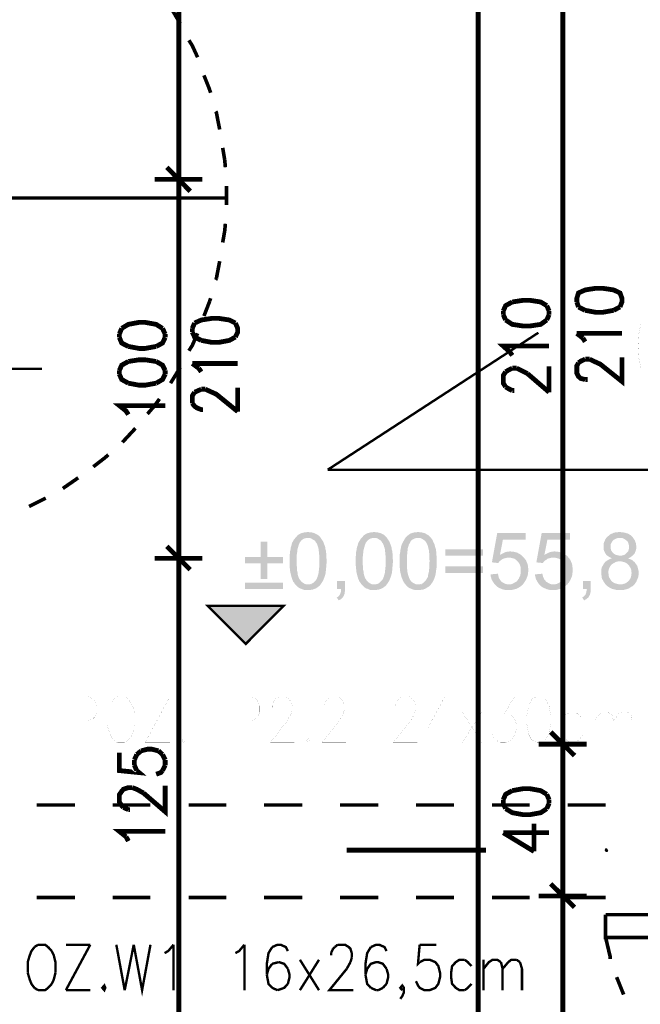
# Model space of a CAD drawing. Header units: millimetres. Extents: x -14047 to 49934, y -21523 to 14989.
# Tile 112 of 256: x 1256 to 1420, y 5582 to 5842. Entities that reach past the tile are written whole.
import ezdxf

# ---------------------------------------------------------------- set-up
doc = ezdxf.new("R2010")
doc.units = ezdxf.units.MM
doc.layers.add('H', color=7, linetype='Continuous')
doc.layers.add('P', color=7, linetype='Continuous')

msp = doc.modelspace()

# ---------------------------------------------------------------- hatches: boundary and pattern name
at = {"layer": 'H', "linetype": 'Continuous'}
for points in [[(1332.153, 5691.567), (1331.798, 5691.567), (1331.359, 5691.567), (1331.004, 5691.657), (1330.739, 5691.747), (1330.389, 5691.922), (1330.034, 5692.012), (1329.769, 5692.187), (1329.504, 5692.362), (1329.239, 5692.627), (1328.979, 5692.892), (1328.714, 5693.157), (1328.624, 5693.332), (1328.449, 5693.597), (1328.269, 5693.772), (1328.184, 5694.037), (1328.009, 5694.392), (1327.919, 5694.657), (1327.829, 5694.922), (1327.654, 5695.627), (1327.564, 5695.976), (1327.479, 5696.331), (1327.389, 5697.126), (1327.299, 5698.006), (1327.299, 5698.446), (1327.299, 5698.886), (1327.299, 5699.241), (1327.299, 5699.681), (1327.299, 5700.121), (1327.299, 5700.476), (1327.389, 5701.271), (1327.389, 5701.621), (1327.479, 5701.976), (1327.564, 5702.326), (1327.564, 5702.681), (1327.654, 5702.946), (1327.744, 5703.211), (1327.829, 5703.475), (1327.919, 5703.915), (1328.094, 5704.265), (1328.269, 5704.53), (1328.449, 5704.885), (1328.889, 5705.415), (1332.153, 5705.325), (1331.798, 5705.325), (1331.444, 5705.235), (1331.094, 5705.15), (1330.829, 5704.97), (1330.564, 5704.795), (1330.299, 5704.53), (1330.124, 5704.265), (1329.949, 5704.09), (1329.859, 5703.825), (1329.769, 5703.65), (1329.594, 5703.031), (1329.504, 5702.771), (1329.419, 5702.416), (1329.329, 5702.061), (1329.329, 5701.621), (1329.239, 5701.271), (1329.154, 5700.386), (1329.154, 5699.946), (1329.154, 5698.711), (1329.154, 5698.181), (1329.239, 5697.741), (1329.239, 5697.301), (1329.239, 5696.861), (1329.329, 5696.506), (1329.419, 5696.156), (1329.419, 5695.802), (1329.504, 5695.447), (1329.594, 5695.187), (1329.684, 5694.922), (1329.769, 5694.657), (1329.949, 5694.477), (1330.034, 5694.302), (1330.299, 5693.952), (1330.564, 5693.687), (1330.829, 5693.507), (1331.094, 5693.332), (1331.444, 5693.157), (1331.708, 5693.067), (1332.063, 5693.067), (1335.413, 5692.982), (1335.238, 5692.717), (1334.973, 5692.537), (1334.618, 5692.272), (1334.358, 5692.097), (1334.003, 5691.922), (1333.648, 5691.832), (1333.388, 5691.657), (1333.033, 5691.657), (1332.593, 5691.567), (1332.238, 5691.567)], [(1335.413, 5692.982), (1332.153, 5693.067), (1332.503, 5693.067), (1332.858, 5693.157), (1333.123, 5693.247), (1333.473, 5693.422), (1333.738, 5693.687), (1334.003, 5693.952), (1334.268, 5694.217), (1334.443, 5694.477), (1334.533, 5694.742), (1334.618, 5694.922), (1334.708, 5695.187), (1334.798, 5695.537), (1334.883, 5695.802), (1334.973, 5696.156), (1334.973, 5696.506), (1335.063, 5696.946), (1335.063, 5697.301), (1335.148, 5697.741), (1335.148, 5698.271), (1335.148, 5698.711), (1335.148, 5699.241), (1335.148, 5699.771), (1335.148, 5700.211), (1335.148, 5700.651), (1335.063, 5701.091), (1335.063, 5701.536), (1334.973, 5701.976), (1334.973, 5702.326), (1334.883, 5702.681), (1334.798, 5702.946), (1334.708, 5703.211), (1334.618, 5703.475), (1334.533, 5703.74), (1334.443, 5703.915), (1334.268, 5704.09), (1334.093, 5704.445), (1333.828, 5704.71), (1333.473, 5704.885), (1333.208, 5705.06), (1332.943, 5705.235), (1332.593, 5705.325), (1332.238, 5705.325), (1328.889, 5705.415), (1329.154, 5705.68), (1329.329, 5705.945), (1329.684, 5706.205), (1330.034, 5706.385), (1330.299, 5706.56), (1330.654, 5706.65), (1331.004, 5706.735), (1331.359, 5706.825), (1331.708, 5706.825), (1332.153, 5706.915), (1332.593, 5706.825), (1332.943, 5706.825), (1333.298, 5706.735), (1333.648, 5706.65), (1333.913, 5706.56), (1334.268, 5706.385), (1334.618, 5706.205), (1334.883, 5706.03), (1335.148, 5705.765), (1335.413, 5705.5), (1335.588, 5705.235), (1335.768, 5704.97), (1335.943, 5704.71), (1336.118, 5704.445), (1336.298, 5704.09), (1336.383, 5703.74), (1336.563, 5703.385), (1336.648, 5703.031), (1336.738, 5702.771), (1336.738, 5702.506), (1336.823, 5702.151), (1336.913, 5701.886), (1336.913, 5701.536), (1337.003, 5701.181), (1337.003, 5700.826), (1337.003, 5700.386), (1337.003, 5700.036), (1337.088, 5699.596), (1337.088, 5698.801), (1337.003, 5698.361), (1337.003, 5697.916), (1336.913, 5697.126), (1336.913, 5696.771), (1336.823, 5696.421), (1336.823, 5696.066), (1336.648, 5695.447), (1336.563, 5695.187), (1336.473, 5694.922), (1336.208, 5694.217), (1336.033, 5693.862), (1335.853, 5693.597)], [(1349.611, 5691.567), (1349.261, 5691.567), (1348.816, 5691.567), (1348.466, 5691.657), (1348.201, 5691.747), (1347.846, 5691.922), (1347.496, 5692.012), (1347.231, 5692.187), (1346.966, 5692.362), (1346.701, 5692.627), (1346.436, 5692.892), (1346.172, 5693.157), (1346.087, 5693.332), (1345.907, 5693.597), (1345.732, 5693.772), (1345.642, 5694.037), (1345.467, 5694.392), (1345.377, 5694.657), (1345.292, 5694.922), (1345.112, 5695.627), (1345.027, 5695.976), (1344.937, 5696.331), (1344.852, 5697.126), (1344.762, 5698.006), (1344.762, 5698.446), (1344.762, 5698.886), (1344.762, 5699.241), (1344.762, 5699.681), (1344.762, 5700.121), (1344.762, 5700.476), (1344.852, 5701.271), (1344.852, 5701.621), (1344.937, 5701.976), (1345.027, 5702.326), (1345.027, 5702.681), (1345.112, 5702.946), (1345.202, 5703.211), (1345.292, 5703.475), (1345.377, 5703.915), (1345.557, 5704.265), (1345.732, 5704.53), (1345.907, 5704.885), (1346.347, 5705.415), (1349.611, 5705.325), (1349.261, 5705.325), (1348.906, 5705.235), (1348.551, 5705.15), (1348.286, 5704.97), (1348.026, 5704.795), (1347.761, 5704.53), (1347.581, 5704.265), (1347.406, 5704.09), (1347.316, 5703.825), (1347.231, 5703.65), (1347.056, 5703.031), (1346.966, 5702.771), (1346.876, 5702.416), (1346.791, 5702.061), (1346.791, 5701.621), (1346.701, 5701.271), (1346.611, 5700.386), (1346.611, 5699.946), (1346.611, 5698.711), (1346.611, 5698.181), (1346.701, 5697.741), (1346.701, 5697.301), (1346.701, 5696.861), (1346.791, 5696.506), (1346.876, 5696.156), (1346.876, 5695.802), (1346.966, 5695.447), (1347.056, 5695.187), (1347.141, 5694.922), (1347.231, 5694.657), (1347.406, 5694.477), (1347.496, 5694.302), (1347.761, 5693.952), (1348.026, 5693.687), (1348.286, 5693.507), (1348.551, 5693.332), (1348.906, 5693.157), (1349.171, 5693.067), (1349.521, 5693.067), (1352.876, 5692.982), (1352.696, 5692.717), (1352.436, 5692.537), (1352.081, 5692.272), (1351.816, 5692.097), (1351.461, 5691.922), (1351.111, 5691.832), (1350.846, 5691.657), (1350.491, 5691.657), (1350.051, 5691.567), (1349.701, 5691.567)], [(1352.876, 5692.982), (1349.611, 5693.067), (1349.966, 5693.067), (1350.316, 5693.157), (1350.581, 5693.247), (1350.936, 5693.422), (1351.201, 5693.687), (1351.461, 5693.952), (1351.726, 5694.217), (1351.906, 5694.477), (1351.991, 5694.742), (1352.081, 5694.922), (1352.171, 5695.187), (1352.256, 5695.537), (1352.346, 5695.802), (1352.436, 5696.156), (1352.436, 5696.506), (1352.521, 5696.946), (1352.521, 5697.301), (1352.611, 5697.741), (1352.611, 5698.271), (1352.611, 5698.711), (1352.611, 5699.241), (1352.611, 5699.771), (1352.611, 5700.211), (1352.611, 5700.651), (1352.521, 5701.091), (1352.521, 5701.536), (1352.436, 5701.976), (1352.436, 5702.326), (1352.346, 5702.681), (1352.256, 5702.946), (1352.171, 5703.211), (1352.081, 5703.475), (1351.991, 5703.74), (1351.906, 5703.915), (1351.726, 5704.09), (1351.551, 5704.445), (1351.286, 5704.71), (1350.936, 5704.885), (1350.671, 5705.06), (1350.406, 5705.235), (1350.051, 5705.325), (1349.701, 5705.325), (1346.347, 5705.415), (1346.611, 5705.68), (1346.791, 5705.945), (1347.141, 5706.205), (1347.496, 5706.385), (1347.761, 5706.56), (1348.111, 5706.65), (1348.466, 5706.735), (1348.816, 5706.825), (1349.171, 5706.825), (1349.611, 5706.915), (1350.051, 5706.825), (1350.406, 5706.825), (1350.756, 5706.735), (1351.111, 5706.65), (1351.376, 5706.56), (1351.726, 5706.385), (1352.081, 5706.205), (1352.346, 5706.03), (1352.611, 5705.765), (1352.876, 5705.5), (1353.051, 5705.235), (1353.226, 5704.97), (1353.406, 5704.71), (1353.581, 5704.445), (1353.756, 5704.09), (1353.846, 5703.74), (1354.02, 5703.385), (1354.11, 5703.031), (1354.195, 5702.771), (1354.195, 5702.506), (1354.285, 5702.151), (1354.375, 5701.886), (1354.375, 5701.536), (1354.46, 5701.181), (1354.46, 5700.826), (1354.46, 5700.386), (1354.46, 5700.036), (1354.55, 5699.596), (1354.55, 5698.801), (1354.46, 5698.361), (1354.46, 5697.916), (1354.375, 5697.126), (1354.375, 5696.771), (1354.285, 5696.421), (1354.285, 5696.066), (1354.11, 5695.447), (1354.02, 5695.187), (1353.93, 5694.922), (1353.666, 5694.217), (1353.491, 5693.862), (1353.316, 5693.597)], [(1361.25, 5691.567), (1360.81, 5691.567), (1360.46, 5691.567), (1360.105, 5691.657), (1359.755, 5691.747), (1359.4, 5691.922), (1359.135, 5692.012), (1358.785, 5692.187), (1358.52, 5692.362), (1358.255, 5692.627), (1357.99, 5692.892), (1357.81, 5693.157), (1357.635, 5693.332), (1357.46, 5693.597), (1357.37, 5693.772), (1357.195, 5694.037), (1357.105, 5694.392), (1356.93, 5694.657), (1356.84, 5694.922), (1356.665, 5695.627), (1356.58, 5695.976), (1356.49, 5696.331), (1356.4, 5697.126), (1356.315, 5698.006), (1356.315, 5698.446), (1356.315, 5698.886), (1356.315, 5699.241), (1356.315, 5699.681), (1356.315, 5700.121), (1356.315, 5700.476), (1356.4, 5701.271), (1356.49, 5701.621), (1356.49, 5701.976), (1356.58, 5702.326), (1356.665, 5702.681), (1356.665, 5702.946), (1356.755, 5703.211), (1356.84, 5703.475), (1357.02, 5703.915), (1357.195, 5704.265), (1357.37, 5704.53), (1357.55, 5704.885), (1357.9, 5705.415), (1361.165, 5705.325), (1360.81, 5705.325), (1360.46, 5705.235), (1360.195, 5705.15), (1359.84, 5704.97), (1359.575, 5704.795), (1359.31, 5704.53), (1359.135, 5704.265), (1359.045, 5704.09), (1358.96, 5703.825), (1358.785, 5703.65), (1358.605, 5703.031), (1358.52, 5702.771), (1358.43, 5702.416), (1358.43, 5702.061), (1358.34, 5701.621), (1358.34, 5701.271), (1358.255, 5700.386), (1358.255, 5699.946), (1358.255, 5698.711), (1358.255, 5698.181), (1358.255, 5697.741), (1358.255, 5697.301), (1358.34, 5696.861), (1358.34, 5696.506), (1358.43, 5696.156), (1358.52, 5695.802), (1358.605, 5695.447), (1358.695, 5695.187), (1358.785, 5694.922), (1358.87, 5694.657), (1358.96, 5694.477), (1359.045, 5694.302), (1359.31, 5693.952), (1359.575, 5693.687), (1359.84, 5693.507), (1360.195, 5693.332), (1360.46, 5693.157), (1360.81, 5693.067), (1361.075, 5693.067), (1364.514, 5692.982), (1364.249, 5692.717), (1364.074, 5692.537), (1363.634, 5692.272), (1363.369, 5692.097), (1363.104, 5691.922), (1362.749, 5691.832), (1362.399, 5691.657), (1362.044, 5691.657), (1361.694, 5691.567)], [(1364.514, 5692.982), (1361.25, 5693.067), (1361.514, 5693.067), (1361.869, 5693.157), (1362.219, 5693.247), (1362.484, 5693.422), (1362.749, 5693.687), (1363.014, 5693.952), (1363.279, 5694.217), (1363.454, 5694.477), (1363.544, 5694.742), (1363.719, 5694.922), (1363.809, 5695.187), (1363.809, 5695.537), (1363.899, 5695.802), (1363.984, 5696.156), (1364.074, 5696.506), (1364.074, 5696.946), (1364.159, 5697.301), (1364.159, 5697.741), (1364.159, 5698.271), (1364.159, 5698.711), (1364.249, 5699.241), (1364.159, 5699.771), (1364.159, 5700.211), (1364.159, 5700.651), (1364.159, 5701.091), (1364.074, 5701.536), (1364.074, 5701.976), (1363.984, 5702.326), (1363.899, 5702.681), (1363.809, 5702.946), (1363.809, 5703.211), (1363.634, 5703.475), (1363.544, 5703.74), (1363.454, 5703.915), (1363.369, 5704.09), (1363.104, 5704.445), (1362.839, 5704.71), (1362.574, 5704.885), (1362.309, 5705.06), (1361.959, 5705.235), (1361.604, 5705.325), (1361.339, 5705.325), (1357.9, 5705.415), (1358.165, 5705.68), (1358.43, 5705.945), (1358.785, 5706.205), (1359.045, 5706.385), (1359.4, 5706.56), (1359.665, 5706.65), (1360.015, 5706.735), (1360.37, 5706.825), (1360.81, 5706.825), (1361.165, 5706.915), (1361.604, 5706.825), (1361.959, 5706.825), (1362.309, 5706.735), (1362.664, 5706.65), (1363.014, 5706.56), (1363.279, 5706.385), (1363.634, 5706.205), (1363.899, 5706.03), (1364.159, 5705.765), (1364.424, 5705.5), (1364.689, 5705.235), (1364.869, 5704.97), (1365.044, 5704.71), (1365.134, 5704.445), (1365.309, 5704.09), (1365.484, 5703.74), (1365.574, 5703.385), (1365.659, 5703.031), (1365.749, 5702.771), (1365.839, 5702.506), (1365.924, 5702.151), (1365.924, 5701.886), (1366.014, 5701.536), (1366.014, 5701.181), (1366.014, 5700.826), (1366.104, 5700.386), (1366.104, 5700.036), (1366.104, 5699.596), (1366.104, 5698.801), (1366.104, 5698.361), (1366.104, 5697.916), (1366.014, 5697.126), (1365.924, 5696.771), (1365.924, 5696.421), (1365.839, 5696.066), (1365.749, 5695.447), (1365.659, 5695.187), (1365.574, 5694.922), (1365.309, 5694.217), (1365.134, 5693.862), (1364.954, 5693.597)], [(1382.327, 5698.711), (1380.652, 5698.886), (1382.062, 5706.65), (1389.556, 5706.65), (1389.556, 5704.885), (1383.562, 5704.885), (1382.767, 5700.826), (1388.501, 5700.741), (1388.766, 5700.476), (1389.116, 5700.121), (1385.061, 5700.121), (1384.706, 5700.121), (1384.356, 5700.036), (1384.001, 5699.946), (1383.651, 5699.856), (1383.472, 5699.771), (1383.122, 5699.506), (1382.857, 5699.331), (1382.592, 5699.066), (1382.417, 5698.801)], [(1394.055, 5698.711), (1392.38, 5698.886), (1393.79, 5706.65), (1401.284, 5706.65), (1401.284, 5704.885), (1395.29, 5704.885), (1394.495, 5700.826), (1400.314, 5700.741), (1400.579, 5700.476), (1400.844, 5700.121), (1396.79, 5700.121), (1396.435, 5700.121), (1396.085, 5700.036), (1395.73, 5699.946), (1395.38, 5699.856), (1395.2, 5699.771), (1394.935, 5699.506), (1394.585, 5699.331), (1394.32, 5699.066), (1394.145, 5698.801)], [(1414.427, 5691.567), (1413.982, 5691.567), (1413.632, 5691.567), (1413.278, 5691.657), (1412.928, 5691.747), (1412.573, 5691.832), (1412.223, 5691.922), (1411.958, 5692.097), (1411.603, 5692.272), (1411.338, 5692.452), (1411.073, 5692.627), (1410.808, 5692.892), (1410.548, 5693.157), (1410.368, 5693.422), (1410.193, 5693.687), (1410.018, 5694.037), (1409.838, 5694.302), (1409.663, 5694.657), (1409.578, 5695.007), (1409.578, 5695.362), (1409.488, 5695.712), (1409.488, 5696.066), (1409.488, 5696.506), (1409.488, 5696.946), (1409.578, 5697.301), (1409.663, 5697.651), (1409.838, 5697.916), (1410.018, 5698.271), (1410.193, 5698.536), (1410.458, 5698.886), (1410.723, 5699.151), (1410.988, 5699.331), (1411.253, 5699.506), (1411.603, 5699.681), (1411.958, 5699.856), (1412.308, 5699.946), (1411.958, 5700.121), (1411.603, 5700.301), (1411.338, 5700.476), (1411.073, 5700.651), (1410.808, 5700.916), (1410.633, 5701.181), (1410.458, 5701.446), (1410.283, 5701.796), (1410.193, 5702.061), (1410.103, 5702.416), (1410.103, 5702.856), (1410.103, 5703.031), (1410.103, 5703.385), (1410.103, 5703.74), (1410.193, 5704.09), (1410.368, 5704.445), (1410.458, 5704.71), (1410.633, 5705.06), (1410.808, 5705.325), (1411.073, 5705.59), (1411.253, 5705.765), (1411.518, 5705.945), (1411.778, 5706.205), (1412.043, 5706.385), (1412.398, 5706.47), (1412.663, 5706.65), (1413.013, 5706.735), (1413.367, 5706.825), (1413.807, 5706.825), (1414.162, 5706.915), (1414.427, 5706.915), (1414.777, 5706.825), (1415.132, 5706.825), (1415.572, 5706.735), (1415.927, 5706.65), (1416.187, 5706.56), (1416.542, 5706.47), (1416.807, 5706.295), (1417.157, 5706.12), (1417.422, 5705.855), (1417.512, 5705.765), (1417.777, 5705.5), (1414.427, 5705.325), (1413.982, 5705.325), (1413.632, 5705.235), (1413.367, 5705.15), (1413.013, 5704.97), (1412.753, 5704.795), (1412.398, 5704.445), (1412.223, 5704.09), (1412.043, 5703.825), (1411.958, 5703.475), (1411.958, 5703.121), (1411.958, 5702.681), (1412.043, 5702.326), (1412.133, 5701.976), (1412.308, 5701.711), (1412.573, 5701.446), (1412.928, 5701.091), (1413.193, 5700.916), (1413.542, 5700.826), (1413.897, 5700.741), (1414.247, 5700.651), (1417.777, 5700.651), (1417.512, 5700.476), (1417.157, 5700.211), (1416.807, 5700.036), (1416.542, 5699.946), (1416.897, 5699.771), (1417.247, 5699.681), (1417.602, 5699.506), (1417.867, 5699.241), (1414.337, 5699.151), (1413.982, 5699.151), (1413.632, 5699.066), (1413.278, 5698.976), (1413.013, 5698.801), (1412.663, 5698.621), (1412.398, 5698.446), (1412.223, 5698.271), (1411.958, 5698.006), (1411.778, 5697.741), (1411.603, 5697.391), (1411.518, 5697.126), (1411.428, 5696.771), (1411.338, 5696.421), (1411.338, 5696.156), (1411.428, 5695.802), (1411.428, 5695.447), (1411.518, 5695.097), (1411.693, 5694.742), (1411.958, 5694.302), (1412.133, 5694.037), (1412.398, 5693.772), (1412.663, 5693.597), (1413.193, 5693.332), (1413.542, 5693.247), (1413.897, 5693.157), (1414.247, 5693.067), (1414.427, 5693.067), (1418.042, 5692.892), (1417.777, 5692.627), (1417.422, 5692.452), (1417.157, 5692.272), (1416.897, 5692.097), (1416.542, 5691.922), (1415.927, 5691.747), (1415.572, 5691.657), (1415.132, 5691.567), (1414.777, 5691.567)], [(1414.427, 5700.651), (1414.777, 5700.651), (1415.132, 5700.741), (1415.482, 5700.826), (1415.837, 5701.006), (1416.102, 5701.271), (1416.452, 5701.621), (1416.632, 5701.886), (1416.717, 5702.241), (1416.807, 5702.591), (1416.807, 5702.946), (1416.807, 5703.296), (1416.717, 5703.65), (1416.632, 5704), (1416.452, 5704.355), (1416.187, 5704.62), (1415.837, 5704.885), (1415.572, 5705.06), (1415.217, 5705.235), (1414.952, 5705.325), (1414.512, 5705.325), (1417.777, 5705.5), (1418.042, 5705.15), (1418.217, 5704.885), (1418.392, 5704.62), (1418.482, 5704.265), (1418.657, 5703.915), (1418.657, 5703.56), (1418.747, 5703.211), (1418.747, 5702.946), (1418.747, 5702.591), (1418.657, 5702.241), (1418.572, 5701.886), (1418.392, 5701.536), (1418.307, 5701.271), (1417.952, 5700.916), (1417.777, 5700.651)], [(1319.715, 5694.477), (1319.715, 5698.621), (1315.571, 5698.621), (1315.571, 5700.301), (1319.715, 5700.301), (1319.715, 5704.355), (1321.395, 5704.355), (1321.395, 5700.301), (1325.539, 5700.301), (1325.539, 5698.621), (1321.395, 5698.621), (1321.395, 5694.477)], [(1368.394, 5700.651), (1368.394, 5702.326), (1378.272, 5702.326), (1378.272, 5700.651)], [(1385.151, 5691.567), (1384.706, 5691.567), (1384.356, 5691.567), (1383.916, 5691.657), (1383.562, 5691.747), (1383.297, 5691.832), (1382.947, 5692.012), (1382.592, 5692.097), (1382.327, 5692.272), (1382.062, 5692.452), (1381.797, 5692.717), (1381.532, 5692.982), (1385.151, 5693.067), (1385.501, 5693.067), (1385.856, 5693.157), (1386.121, 5693.247), (1386.471, 5693.422), (1386.736, 5693.597), (1387.091, 5693.772), (1387.356, 5694.037), (1387.531, 5694.302), (1387.796, 5694.657), (1387.881, 5694.922), (1388.061, 5695.272), (1388.146, 5695.537), (1388.236, 5695.976), (1388.236, 5696.331), (1388.236, 5696.681), (1388.236, 5697.126), (1388.236, 5697.566), (1388.146, 5697.916), (1388.061, 5698.181), (1387.881, 5698.536), (1387.706, 5698.801), (1387.531, 5699.066), (1387.356, 5699.241), (1387.176, 5699.416), (1386.826, 5699.681), (1386.561, 5699.856), (1386.206, 5699.946), (1385.856, 5700.036), (1385.501, 5700.121), (1385.151, 5700.121), (1389.116, 5700.121), (1389.296, 5699.856), (1389.556, 5699.596), (1389.736, 5699.241), (1389.821, 5698.976), (1390.001, 5698.621), (1390.086, 5698.271), (1390.176, 5697.916), (1390.176, 5697.566), (1390.266, 5697.211), (1390.266, 5696.506), (1390.176, 5696.156), (1390.176, 5695.802), (1390.086, 5695.447), (1390.001, 5695.097), (1389.821, 5694.742), (1389.736, 5694.477), (1389.556, 5694.127), (1389.381, 5693.862), (1389.116, 5693.507), (1388.851, 5693.067), (1388.586, 5692.892), (1388.326, 5692.627), (1388.061, 5692.452), (1387.706, 5692.187), (1387.441, 5692.097), (1387.176, 5691.922), (1386.471, 5691.747), (1386.121, 5691.657), (1385.766, 5691.567), (1385.411, 5691.567)], [(1388.501, 5700.741), (1382.767, 5700.826), (1383.032, 5701.006), (1383.387, 5701.181), (1383.736, 5701.356), (1384.091, 5701.536), (1384.356, 5701.621), (1384.706, 5701.711), (1385.061, 5701.711), (1385.411, 5701.796), (1385.941, 5701.711), (1386.296, 5701.711), (1386.646, 5701.621), (1387.001, 5701.536), (1387.356, 5701.446), (1387.616, 5701.271), (1387.971, 5701.091), (1388.236, 5700.916)], [(1396.88, 5691.567), (1396.435, 5691.567), (1396.085, 5691.567), (1395.73, 5691.657), (1395.38, 5691.747), (1395.025, 5691.832), (1394.675, 5692.012), (1394.41, 5692.097), (1394.055, 5692.272), (1393.79, 5692.452), (1393.525, 5692.717), (1393.26, 5692.982), (1396.88, 5693.067), (1397.23, 5693.067), (1397.585, 5693.157), (1397.935, 5693.247), (1398.2, 5693.422), (1398.554, 5693.597), (1398.819, 5693.772), (1399.079, 5694.037), (1399.344, 5694.302), (1399.524, 5694.657), (1399.699, 5694.922), (1399.789, 5695.272), (1399.874, 5695.537), (1399.964, 5695.976), (1399.964, 5696.331), (1400.054, 5696.681), (1399.964, 5697.126), (1399.964, 5697.566), (1399.874, 5697.916), (1399.789, 5698.181), (1399.609, 5698.536), (1399.434, 5698.801), (1399.259, 5699.066), (1399.169, 5699.241), (1398.904, 5699.416), (1398.639, 5699.681), (1398.29, 5699.856), (1398.025, 5699.946), (1397.67, 5700.036), (1397.32, 5700.121), (1396.88, 5700.121), (1400.844, 5700.121), (1401.109, 5699.856), (1401.284, 5699.596), (1401.464, 5699.241), (1401.549, 5698.976), (1401.729, 5698.621), (1401.814, 5698.271), (1401.904, 5697.916), (1401.904, 5697.566), (1401.994, 5697.211), (1401.994, 5696.506), (1401.904, 5696.156), (1401.904, 5695.802), (1401.814, 5695.447), (1401.729, 5695.097), (1401.549, 5694.742), (1401.464, 5694.477), (1401.284, 5694.127), (1401.109, 5693.862), (1400.934, 5693.507), (1400.759, 5693.422), (1400.579, 5693.067), (1400.314, 5692.892), (1400.054, 5692.627), (1399.789, 5692.452), (1399.524, 5692.187), (1399.169, 5692.097), (1398.904, 5691.922), (1398.2, 5691.747), (1397.85, 5691.657), (1397.495, 5691.567), (1397.14, 5691.567)], [(1400.314, 5700.741), (1394.495, 5700.826), (1394.76, 5701.006), (1395.115, 5701.181), (1395.465, 5701.356), (1395.82, 5701.536), (1396.17, 5701.621), (1396.435, 5701.711), (1396.79, 5701.711), (1397.14, 5701.796), (1397.67, 5701.711), (1398.025, 5701.711), (1398.375, 5701.621), (1398.729, 5701.536), (1399.079, 5701.446), (1399.344, 5701.271), (1399.699, 5701.091), (1399.964, 5700.916)], [(1418.042, 5692.892), (1414.427, 5693.067), (1414.777, 5693.067), (1415.217, 5693.157), (1415.482, 5693.247), (1415.837, 5693.332), (1416.102, 5693.507), (1416.452, 5693.772), (1416.632, 5693.952), (1416.897, 5694.217), (1417.072, 5694.477), (1417.247, 5694.742), (1417.337, 5695.097), (1417.422, 5695.447), (1417.422, 5695.802), (1417.512, 5696.066), (1417.422, 5696.421), (1417.422, 5696.861), (1417.337, 5697.126), (1417.157, 5697.476), (1416.982, 5697.741), (1416.807, 5698.096), (1416.632, 5698.271), (1416.367, 5698.536), (1416.012, 5698.711), (1415.747, 5698.886), (1415.397, 5698.976), (1415.042, 5699.066), (1414.692, 5699.151), (1414.337, 5699.151), (1417.867, 5699.241), (1418.127, 5699.066), (1418.392, 5698.801), (1418.572, 5698.536), (1418.837, 5698.181), (1419.012, 5697.916), (1419.102, 5697.566), (1419.187, 5697.211), (1419.277, 5696.861), (1419.362, 5696.506), (1419.362, 5696.156), (1419.362, 5695.712), (1419.277, 5695.362), (1419.277, 5695.007), (1419.102, 5694.657), (1419.012, 5694.392), (1418.837, 5694.037), (1418.747, 5693.772), (1418.482, 5693.422), (1418.307, 5693.157)], [(1368.394, 5696.066), (1368.394, 5697.831), (1378.272, 5697.831), (1378.272, 5696.066)], [(1381.532, 5692.982), (1381.267, 5693.247), (1381.092, 5693.507), (1380.917, 5693.772), (1380.742, 5694.127), (1380.562, 5694.392), (1380.477, 5694.742), (1380.387, 5695.097), (1380.297, 5695.447), (1380.297, 5695.712), (1382.237, 5695.891), (1382.327, 5695.537), (1382.417, 5695.097), (1382.502, 5694.742), (1382.682, 5694.477), (1382.857, 5694.217), (1383.032, 5693.952), (1383.207, 5693.772), (1383.472, 5693.597), (1383.826, 5693.422), (1384.091, 5693.247), (1384.441, 5693.157), (1384.796, 5693.067), (1385.151, 5693.067)], [(1393.26, 5692.982), (1392.995, 5693.247), (1392.82, 5693.507), (1392.645, 5693.772), (1392.47, 5694.127), (1392.29, 5694.392), (1392.205, 5694.742), (1392.115, 5695.097), (1392.025, 5695.447), (1392.025, 5695.712), (1393.965, 5695.891), (1394.055, 5695.537), (1394.145, 5695.097), (1394.32, 5694.742), (1394.41, 5694.477), (1394.585, 5694.217), (1394.85, 5693.952), (1394.935, 5693.772), (1395.29, 5693.597), (1395.555, 5693.422), (1395.905, 5693.247), (1396.17, 5693.157), (1396.525, 5693.067), (1396.88, 5693.067)], [(1315.571, 5691.832), (1315.571, 5693.507), (1325.539, 5693.507), (1325.539, 5691.832)], [(1340.262, 5688.837), (1339.737, 5689.627), (1340.087, 5689.807), (1340.352, 5690.072), (1340.527, 5690.332), (1340.707, 5690.687), (1340.792, 5690.952), (1340.882, 5691.392), (1340.882, 5691.832), (1339.822, 5691.832), (1339.822, 5693.952), (1341.937, 5693.952), (1341.937, 5691.392), (1341.852, 5691.042), (1341.852, 5690.687), (1341.677, 5690.332), (1341.587, 5690.072), (1341.322, 5689.627), (1341.147, 5689.452), (1340.882, 5689.187), (1340.527, 5689.012)], [(1404.989, 5688.837), (1404.459, 5689.627), (1404.814, 5689.807), (1405.079, 5690.072), (1405.344, 5690.332), (1405.429, 5690.687), (1405.519, 5690.952), (1405.609, 5691.392), (1405.694, 5691.832), (1404.639, 5691.832), (1404.639, 5693.952), (1406.663, 5693.952), (1406.663, 5691.392), (1406.663, 5691.042), (1406.578, 5690.687), (1406.488, 5690.332), (1406.313, 5690.072), (1406.138, 5689.627), (1405.874, 5689.452), (1405.609, 5689.187), (1405.254, 5689.012)], [(1315.751, 5677.374), (1305.787, 5687.338), (1325.804, 5687.338)], [(1410.723, 5622.431), (1410.368, 5622.961), (1410.548, 5623.406), (1410.988, 5623.406), (1411.338, 5622.961), (1411.163, 5622.431)]]:
    msp.add_hatch(color=256, dxfattribs=at).paths.add_polyline_path(points)

# ---------------------------------------------------------------- linework, layer by layer
at = {"layer": 'P'}
for points, const_width in [([(1377.037, 6925.951), (1377.037, 5311.853)], 1.27), ([(1298.113, 5800.917), (1298.113, 6142.801)], 1.27), ([(1399.344, 5651.887), (1399.344, 5860.084)], 1.27), ([(1298.468, 5841.037), (1295.908, 5845.361)], 0.95), ([(1303.052, 5832.133), (1301.643, 5835.218), (1300.758, 5836.628)], 0.95), ([(1306.227, 5823.579), (1304.727, 5827.369)], 0.95), ([(1306.492, 5822.784), (1306.227, 5823.579)], 0.955), ([(1308.872, 5813.086), (1307.992, 5817.58), (1307.812, 5817.845)], 0.95), ([(1310.191, 5805.062), (1309.666, 5808.236)], 0.95), ([(1301.113, 5796.773), (1294.938, 5803.122)], 1.27), ([(1294.938, 5803.122), (1301.113, 5796.773)], 1.27), ([(1310.371, 5803.122), (1310.191, 5805.062)], 0.955), ([(1304.287, 5799.948), (1291.764, 5799.948)], 1.27), ([(1291.764, 5799.948), (1304.287, 5799.948)], 1.27), ([(1298.113, 5797.743), (1298.113, 5802.152)], 1.27), ([(1298.113, 5802.152), (1298.113, 5797.743)], 1.27), ([(1298.113, 5700.916), (1298.113, 5798.978)], 1.27), ([(1310.636, 5793.153), (1310.636, 5798.183)], 0.95), ([(1310.636, 5795.008), (1220.688, 5795.008)], 0.95), ([(1309.666, 5783.28), (1310.191, 5786.279), (1310.371, 5788.219)], 0.955), ([(1307.992, 5773.756), (1308.872, 5778.34)], 0.955), ([(1307.812, 5773.401), (1307.992, 5773.756)], 0.95), ([(1414.427, 5766.262), (1414.952, 5767.582), (1414.952, 5768.552), (1414.427, 5769.962), (1412.753, 5770.756), (1409.838, 5771.196), (1408.078, 5771.196), (1405.254, 5770.756), (1403.489, 5769.962), (1403.049, 5768.552), (1403.049, 5767.582)], 1.27), ([(1304.727, 5763.877), (1306.227, 5767.757)], 0.95), ([(1306.227, 5767.757), (1306.492, 5768.552)], 0.955), ([(1386.031, 5767.582), (1384.266, 5766.612), (1383.651, 5765.202)], 1.27), ([(1395.115, 5766.612), (1393.525, 5767.582), (1390.616, 5768.022), (1388.941, 5768.022), (1386.031, 5767.582)], 1.27), ([(1395.73, 5765.202), (1395.115, 5766.612)], 1.27), ([(1403.049, 5767.582), (1403.489, 5766.262)], 1.27), ([(1403.489, 5766.262), (1405.254, 5765.377)], 1.27), ([(1412.753, 5765.377), (1414.427, 5766.262)], 1.27), ([(1383.651, 5765.202), (1383.651, 5764.232)], 1.27), ([(1383.651, 5764.232), (1384.266, 5762.822)], 1.27), ([(1395.115, 5762.822), (1395.73, 5764.232)], 1.27), ([(1395.73, 5764.232), (1395.73, 5765.202)], 1.27), ([(1405.254, 5765.377), (1408.078, 5764.847), (1409.838, 5764.847), (1412.753, 5765.377)], 1.27), ([(1293.794, 5760.618), (1292.119, 5761.673), (1289.204, 5762.203), (1287.619, 5762.203), (1284.795, 5761.673), (1283.035, 5760.618)], 1.27), ([(1302.257, 5762.028), (1301.643, 5760.618)], 1.27), ([(1313.016, 5762.028), (1311.426, 5762.822), (1308.607, 5763.262), (1306.842, 5763.262), (1304.022, 5762.822), (1302.257, 5762.028)], 1.27), ([(1313.016, 5758.323), (1313.631, 5759.648), (1313.631, 5760.618), (1313.016, 5762.028)], 1.27), ([(1384.266, 5762.822), (1386.031, 5761.673), (1388.941, 5761.233), (1390.616, 5761.233), (1393.525, 5761.673), (1395.115, 5762.822)], 1.27), ([(1419.982, 5762.028), (1419.362, 5759.028), (1419.187, 5755.943), (1419.362, 5752.944), (1419.982, 5749.944)], 0.015), ([(1283.035, 5760.618), (1282.415, 5759.118)], 1.27), ([(1282.415, 5759.118), (1282.415, 5758.233)], 1.27), ([(1294.498, 5759.118), (1293.794, 5760.618)], 1.27), ([(1294.498, 5758.233), (1294.498, 5759.118)], 1.27), ([(1300.758, 5754.709), (1301.643, 5756.118), (1303.052, 5759.293)], 0.95), ([(1301.643, 5760.618), (1301.643, 5759.648)], 1.27), ([(1301.643, 5759.648), (1302.257, 5758.323), (1304.022, 5757.443)], 1.27), ([(1304.022, 5757.443), (1306.842, 5756.913), (1308.607, 5756.913), (1311.426, 5757.443), (1313.016, 5758.323)], 1.27), ([(1392.91, 5759.468), (1337.353, 5723.313)], 0.635), ([(1404.639, 5758.058), (1403.049, 5759.293)], 1.27), ([(1403.049, 5759.293), (1414.952, 5759.293)], 1.27), ([(1282.415, 5758.233), (1283.035, 5756.738), (1284.795, 5755.853)], 1.27), ([(1284.795, 5755.853), (1287.619, 5755.324), (1289.204, 5755.324), (1292.119, 5755.853)], 1.27), ([(1292.119, 5755.853), (1293.794, 5756.738), (1294.498, 5758.233)], 1.27), ([(1385.411, 5754.354), (1383.651, 5755.943), (1395.73, 5755.943)], 1.27), ([(1405.254, 5757.088), (1404.639, 5758.058)], 1.27), ([(1386.031, 5753.474), (1385.411, 5754.354)], 1.27), ([(1284.795, 5751.884), (1283.035, 5750.914), (1282.415, 5749.504)], 1.27), ([(1292.119, 5751.884), (1289.204, 5752.329), (1287.619, 5752.329), (1284.795, 5751.884)], 1.27), ([(1294.498, 5749.504), (1293.794, 5750.914), (1292.119, 5751.884)], 1.27), ([(1303.317, 5750.124), (1301.643, 5751.359)], 1.27), ([(1301.643, 5751.359), (1313.631, 5751.359)], 1.27), ([(1395.73, 5743.775), (1395.73, 5750.564)], 1.27), ([(1405.254, 5747.125), (1404.109, 5747.39), (1403.489, 5747.919), (1403.049, 5748.799), (1403.049, 5750.739), (1403.489, 5751.534)], 1.27), ([(1403.489, 5751.534), (1404.109, 5751.974), (1405.254, 5752.504)], 1.27), ([(1405.254, 5752.504), (1406.403, 5752.504)], 1.27), ([(1406.403, 5752.504), (1407.458, 5751.974)], 1.27), ([(1407.458, 5751.974), (1409.223, 5751.179), (1414.952, 5746.595), (1414.952, 5752.944)], 1.27), ([(1166.721, 5749.944), (1262.048, 5749.944)], 0.635), ([(1282.415, 5749.504), (1282.415, 5748.534)], 1.27), ([(1282.415, 5748.534), (1283.035, 5747.125), (1284.795, 5746.155)], 1.27), ([(1292.119, 5746.155), (1293.794, 5747.125), (1294.498, 5748.534)], 1.27), ([(1294.498, 5748.534), (1294.498, 5749.504)], 1.27), ([(1295.908, 5746.155), (1298.468, 5750.299)], 0.95), ([(1304.022, 5749.154), (1303.317, 5750.124)], 1.27), ([(1384.266, 5745.185), (1383.651, 5746.155), (1383.651, 5748.184), (1384.266, 5749.154)], 1.27), ([(1384.266, 5749.154), (1384.971, 5749.594), (1386.031, 5750.124)], 1.27), ([(1386.031, 5750.124), (1387.176, 5750.124)], 1.27), ([(1387.176, 5750.124), (1388.236, 5749.594), (1390.001, 5748.709)], 1.27), ([(1390.001, 5748.709), (1395.73, 5743.775)], 1.27), ([(1284.795, 5746.155), (1287.619, 5745.625), (1289.204, 5745.625), (1292.119, 5746.155)], 1.27), ([(1405.874, 5747.125), (1405.254, 5747.125)], 1.27), ([(1301.643, 5740.865), (1301.643, 5742.805), (1302.257, 5743.775)], 1.27), ([(1302.257, 5743.775), (1302.872, 5744.04), (1304.022, 5744.565)], 1.27), ([(1304.022, 5744.565), (1305.077, 5744.565)], 1.27), ([(1305.077, 5744.565), (1306.227, 5744.04)], 1.27), ([(1306.227, 5744.04), (1307.992, 5743.245), (1313.631, 5738.661)], 1.27), ([(1313.631, 5738.661), (1313.631, 5745.01)], 1.27), ([(1386.031, 5744.215), (1384.971, 5744.745), (1384.266, 5745.185)], 1.27), ([(1386.561, 5744.215), (1386.031, 5744.215)], 1.27), ([(1284.795, 5737.866), (1284.18, 5738.836), (1282.415, 5740.246), (1294.498, 5740.246)], 1.27), ([(1291.589, 5740.071), (1292.999, 5742.01)], 0.955), ([(1304.462, 5739.186), (1304.022, 5739.186), (1302.872, 5739.631), (1302.257, 5740.071), (1301.643, 5740.865)], 1.27), ([(1289.824, 5738.041), (1291.589, 5740.071)], 0.95), ([(1283.21, 5730.547), (1286.65, 5734.251)], 0.95), ([(1275.536, 5724.108), (1278.626, 5726.487), (1279.506, 5727.282)], 0.95), ([(1337.353, 5723.313), (1749.697, 5723.313), (1708.073, 5683.633)], 0.635), ([(1267.512, 5718.378), (1268.397, 5718.993), (1271.572, 5721.198)], 0.955), ([(1258.608, 5713.614), (1263.018, 5715.819)], 0.95), ([(1301.113, 5696.946), (1294.938, 5703.121)], 1.27), ([(1294.938, 5703.121), (1301.113, 5696.946)], 1.27), ([(1298.113, 5697.741), (1298.113, 5702.151)], 1.27), ([(1298.113, 5702.151), (1298.113, 5697.741)], 1.27), ([(1304.287, 5699.946), (1291.764, 5699.946)], 1.27), ([(1291.764, 5699.946), (1304.287, 5699.946)], 1.27), ([(1298.113, 5575.963), (1298.113, 5699.151)], 1.27), ([(1315.751, 5677.374), (1305.697, 5687.423), (1325.714, 5687.423), (1315.751, 5677.374)], 0.635), ([(1269.982, 5651.357), (1269.982, 5663.441), (1274.126, 5663.441), (1275.536, 5662.821), (1276.066, 5662.206), (1276.506, 5661.056), (1276.506, 5659.296), (1276.066, 5658.237), (1275.536, 5657.707), (1274.126, 5657.092), (1269.982, 5657.092)], 0.015), ([(1281.885, 5663.441), (1280.915, 5662.821), (1280.21, 5661.676), (1279.68, 5660.616), (1279.241, 5658.851), (1279.241, 5655.942), (1279.68, 5654.267), (1280.21, 5653.122), (1280.915, 5651.977), (1281.885, 5651.357), (1283.825, 5651.357), (1284.795, 5651.977), (1285.59, 5653.122), (1286.03, 5654.267), (1286.56, 5655.942), (1286.56, 5658.851), (1286.03, 5660.616), (1285.59, 5661.676), (1284.795, 5662.821), (1283.825, 5663.441), (1281.885, 5663.441)], 0.015), ([(1289.204, 5651.357), (1295.733, 5663.441), (1289.204, 5663.441)], 0.015), ([(1313.016, 5651.357), (1313.016, 5663.441), (1317.16, 5663.441), (1318.57, 5662.821), (1318.925, 5662.206), (1319.365, 5661.056), (1319.365, 5659.296), (1318.925, 5658.237), (1318.57, 5657.707), (1317.16, 5657.092), (1313.016, 5657.092)], 0.015), ([(1322.715, 5660.616), (1322.715, 5661.056), (1323.07, 5662.206), (1323.51, 5662.821), (1324.479, 5663.441), (1326.329, 5663.441), (1327.124, 5662.821), (1327.654, 5662.206), (1328.094, 5661.056), (1328.094, 5659.911), (1327.654, 5658.851), (1326.684, 5657.092), (1322.275, 5651.357), (1328.534, 5651.357)], 0.015), ([(1336.383, 5660.616), (1336.383, 5661.056), (1336.823, 5662.206), (1337.353, 5662.821), (1338.148, 5663.441), (1339.997, 5663.441), (1340.967, 5662.821), (1341.412, 5662.206), (1341.762, 5661.056), (1341.762, 5659.911), (1341.412, 5658.851), (1340.442, 5657.092), (1335.853, 5651.357), (1342.202, 5651.357)], 0.015), ([(1355.08, 5660.616), (1355.08, 5661.056), (1355.61, 5662.206), (1356.05, 5662.821), (1356.84, 5663.441), (1358.785, 5663.441), (1359.665, 5662.821), (1360.195, 5662.206), (1360.635, 5661.056), (1360.635, 5659.911), (1360.195, 5658.851), (1359.225, 5657.092), (1354.635, 5651.357), (1360.985, 5651.357)], 0.015), ([(1368.219, 5663.441), (1363.809, 5655.327), (1370.688, 5655.327)], 0.015), ([(1368.219, 5663.441), (1368.219, 5651.357)], 0.015), ([(1381.622, 5663.441), (1386.646, 5663.441), (1383.826, 5658.851), (1385.236, 5658.851), (1386.206, 5658.237), (1386.646, 5657.707), (1387.176, 5655.942), (1387.176, 5654.887), (1386.646, 5653.122), (1385.766, 5651.977), (1384.266, 5651.357), (1383.032, 5651.357), (1381.622, 5651.977), (1381.092, 5652.502), (1380.652, 5653.562)], 0.015), ([(1392.555, 5663.441), (1391.145, 5662.821), (1390.351, 5661.056), (1389.821, 5658.237), (1389.821, 5656.472), (1390.351, 5653.562), (1391.145, 5651.977), (1392.555, 5651.357), (1393.525, 5651.357), (1394.76, 5651.977), (1395.73, 5653.562), (1396.17, 5656.472), (1396.17, 5658.237), (1395.73, 5661.056), (1394.76, 5662.821), (1393.525, 5663.441), (1392.555, 5663.441)], 0.015), ([(1372.893, 5659.296), (1377.917, 5651.357)], 0.015), ([(1377.917, 5659.296), (1372.893, 5651.357)], 0.015), ([(1404.459, 5657.707), (1403.489, 5658.851), (1402.519, 5659.296), (1401.284, 5659.296), (1400.314, 5658.851), (1399.344, 5657.707), (1398.904, 5655.942), (1398.904, 5654.887), (1399.344, 5653.122), (1400.314, 5651.977), (1401.284, 5651.357), (1402.519, 5651.357), (1403.489, 5651.977), (1404.459, 5653.122)], 0.015), ([(1407.633, 5659.296), (1407.633, 5651.357)], 0.015), ([(1407.633, 5657.092), (1409.048, 5658.851), (1410.018, 5659.296), (1411.253, 5659.296), (1412.223, 5658.851), (1412.753, 5657.092), (1412.753, 5651.357)], 0.015), ([(1412.753, 5657.092), (1413.982, 5658.851), (1414.952, 5659.296), (1416.367, 5659.296), (1417.337, 5658.851), (1417.602, 5657.092), (1417.602, 5651.357)], 0.015), ([(1299.348, 5652.502), (1298.908, 5651.977), (1299.348, 5651.357), (1299.878, 5651.977), (1299.348, 5652.502)], 0.015), ([(1332.238, 5652.502), (1331.798, 5651.977), (1332.238, 5651.357), (1332.678, 5651.977), (1332.238, 5652.502)], 0.015), ([(1402.434, 5647.918), (1396.17, 5654.092)], 1.27), ([(1396.17, 5654.092), (1402.434, 5647.918)], 1.27), ([(1399.344, 5648.713), (1399.344, 5653.122)], 1.27), ([(1399.344, 5653.122), (1399.344, 5648.713)], 1.27), ([(1288.149, 5649.153), (1289.824, 5649.593), (1290.969, 5649.593), (1292.734, 5649.153)], 1.27), ([(1289.204, 5651.357), (1295.733, 5651.357)], 0.015), ([(1405.609, 5650.918), (1392.995, 5650.918)], 1.27), ([(1392.995, 5650.918), (1405.609, 5650.918)], 1.27), ([(1399.344, 5611.853), (1399.344, 5650.123)], 1.27), ([(1282.415, 5648.713), (1282.415, 5643.948), (1287.619, 5643.424), (1286.999, 5643.948)], 1.27), ([(1286.385, 5646.773), (1286.999, 5648.183)], 1.27), ([(1286.385, 5645.363), (1286.385, 5646.773)], 1.27), ([(1286.999, 5648.183), (1288.149, 5649.153)], 1.27), ([(1292.734, 5649.153), (1293.794, 5648.183)], 1.27), ([(1293.794, 5648.183), (1294.498, 5646.773)], 1.27), ([(1294.498, 5646.773), (1294.498, 5645.363)], 1.27), ([(1286.999, 5643.948), (1286.385, 5645.363)], 1.27), ([(1294.498, 5645.363), (1293.794, 5643.948)], 1.27), ([(1293.794, 5643.948), (1293.349, 5643.424), (1292.119, 5642.979)], 1.27), ([(1283.475, 5634.25), (1283.035, 5634.69), (1282.415, 5635.66), (1282.415, 5637.599), (1283.035, 5638.484), (1283.475, 5639.014), (1284.795, 5639.454), (1285.855, 5639.454)], 1.27), ([(1285.855, 5639.454), (1286.999, 5639.014), (1288.764, 5638.044)], 1.27), ([(1288.764, 5638.044), (1294.498, 5633.105), (1294.498, 5639.984)], 1.27), ([(1395.115, 5637.689), (1393.525, 5638.659), (1390.616, 5639.189), (1388.941, 5639.189), (1386.031, 5638.659)], 1.27), ([(1386.031, 5638.659), (1384.266, 5637.689), (1383.651, 5636.28)], 1.27), ([(1383.651, 5636.28), (1383.651, 5635.31)], 1.27), ([(1395.73, 5636.28), (1395.115, 5637.689)], 1.27), ([(1395.73, 5635.31), (1395.73, 5636.28)], 1.27), ([(1270.687, 5634.87), (1260.633, 5634.87)], 0.95), ([(1290.619, 5634.87), (1280.65, 5634.87)], 0.95), ([(1284.795, 5633.635), (1283.475, 5634.25)], 1.27), ([(1285.24, 5633.635), (1284.795, 5633.635)], 1.27), ([(1310.636, 5634.87), (1300.668, 5634.87)], 0.95), ([(1330.654, 5634.87), (1320.6, 5634.87)], 0.95), ([(1350.671, 5634.87), (1340.617, 5634.87)], 0.95), ([(1370.688, 5634.87), (1360.635, 5634.87)], 0.95), ([(1390.616, 5634.87), (1380.652, 5634.87)], 0.95), ([(1383.651, 5635.31), (1384.266, 5633.9)], 1.27), ([(1384.266, 5633.9), (1386.031, 5632.84), (1388.941, 5632.31), (1390.616, 5632.31), (1393.525, 5632.84), (1395.115, 5633.9)], 1.27), ([(1395.115, 5633.9), (1395.73, 5635.31)], 1.27), ([(1410.633, 5634.87), (1400.669, 5634.87)], 0.95), ([(1391.76, 5622.611), (1391.76, 5629.93)], 1.27), ([(1284.18, 5626.491), (1282.415, 5627.901), (1294.498, 5627.901)], 1.27), ([(1284.795, 5625.346), (1284.18, 5626.491)], 1.27), ([(1383.651, 5627.551), (1391.76, 5622.611)], 1.27), ([(1383.651, 5627.551), (1395.73, 5627.551)], 1.27), ([(1342.382, 5622.961), (1379.062, 5622.961)], 1.27), ([(1402.434, 5607.883), (1396.17, 5614.058)], 1.27), ([(1396.17, 5614.058), (1402.434, 5607.883)], 1.27), ([(1399.344, 5608.678), (1399.344, 5613.088)], 1.27), ([(1399.344, 5613.088), (1399.344, 5608.678)], 1.27), ([(1260.633, 5610.443), (1270.687, 5610.443)], 0.95), ([(1280.65, 5610.443), (1290.619, 5610.443)], 0.95), ([(1300.668, 5610.443), (1310.636, 5610.443)], 0.955), ([(1320.6, 5610.443), (1330.654, 5610.443)], 0.955), ([(1340.617, 5610.443), (1350.671, 5610.443)], 0.95), ([(1360.635, 5610.443), (1370.688, 5610.443)], 0.955), ([(1380.652, 5610.443), (1390.616, 5610.443)], 0.95), ([(1405.609, 5610.883), (1392.995, 5610.883)], 1.27), ([(1392.995, 5610.883), (1405.609, 5610.883)], 1.27), ([(1400.669, 5610.443), (1410.633, 5610.443)], 0.955), ([(1399.344, 5451.889), (1399.344, 5610.088)], 1.27), ([(1410.633, 5605.944), (1470.685, 5605.944)], 0.955), ([(1470.685, 5599.949), (1410.633, 5599.949), (1410.633, 5605.944)], 0.95), ([(1260.988, 5598.01), (1260.018, 5597.39)], 0.635), ([(1263.633, 5597.39), (1262.838, 5598.01), (1260.988, 5598.01)], 0.635), ([(1268.307, 5586.016), (1274.746, 5598.01)], 0.635), ([(1274.746, 5598.01), (1268.307, 5598.01)], 0.635), ([(1281.62, 5598.01), (1283.825, 5586.016)], 0.635), ([(1283.825, 5586.016), (1286.21, 5598.01)], 0.635), ([(1286.21, 5598.01), (1288.414, 5586.016), (1290.619, 5598.01)], 0.635), ([(1294.319, 5595.805), (1295.293, 5596.33), (1296.703, 5598.01)], 0.635), ([(1296.703, 5598.01), (1296.703, 5586.016)], 0.635), ([(1313.016, 5595.805), (1313.986, 5596.33), (1315.396, 5598.01)], 0.635), ([(1315.396, 5598.01), (1315.396, 5586.016)], 0.635), ([(1326.859, 5596.33), (1326.329, 5597.39), (1324.919, 5598.01), (1324.124, 5598.01), (1322.715, 5597.39)], 0.635), ([(1339.207, 5597.39), (1339.997, 5598.01)], 0.635), ([(1339.997, 5598.01), (1341.937, 5598.01), (1342.912, 5597.39), (1343.352, 5596.95), (1343.702, 5595.805)], 0.635), ([(1352.876, 5596.33), (1352.346, 5597.39), (1350.936, 5598.01), (1350.141, 5598.01), (1348.731, 5597.39)], 0.635), ([(1361.604, 5598.01), (1361.165, 5592.98), (1361.604, 5593.42)], 0.635), ([(1366.014, 5598.01), (1361.604, 5598.01)], 0.635), ([(1410.633, 5599.949), (1411.868, 5594.745), (1411.868, 5594.215)], 0.955), ([(1260.018, 5597.39), (1259.223, 5596.33), (1258.783, 5595.185), (1258.253, 5593.42)], 0.635), ([(1264.603, 5596.33), (1263.633, 5597.39)], 0.635), ([(1265.572, 5593.42), (1265.132, 5595.185), (1264.603, 5596.33)], 0.635), ([(1322.715, 5597.39), (1321.745, 5595.805), (1321.305, 5592.98)], 0.635), ([(1338.238, 5595.805), (1338.763, 5596.95)], 0.635), ([(1338.238, 5595.185), (1338.238, 5595.805)], 0.635), ([(1338.763, 5596.95), (1339.207, 5597.39)], 0.635), ([(1343.702, 5595.805), (1343.702, 5594.57)], 0.635), ([(1348.731, 5597.39), (1347.761, 5595.805), (1347.316, 5592.98)], 0.635), ([(1258.253, 5593.42), (1258.253, 5590.601)], 0.635), ([(1265.572, 5590.601), (1265.572, 5593.42)], 0.635), ([(1321.305, 5592.98), (1321.305, 5590.071)], 0.635), ([(1322.715, 5592.98), (1321.745, 5591.661)], 0.635), ([(1324.479, 5593.42), (1322.715, 5592.98)], 0.635), ([(1326.859, 5591.661), (1325.889, 5592.98), (1324.479, 5593.42)], 0.635), ([(1330.034, 5594.04), (1335.063, 5586.016)], 0.635), ([(1335.063, 5594.04), (1330.034, 5586.016)], 0.635), ([(1343.352, 5593.42), (1342.382, 5591.661)], 0.635), ([(1343.702, 5594.57), (1343.352, 5593.42)], 0.635), ([(1347.316, 5592.98), (1347.316, 5590.071)], 0.635), ([(1352.876, 5591.661), (1351.906, 5592.98), (1350.671, 5593.42), (1350.141, 5593.42), (1348.731, 5592.98), (1347.761, 5591.661)], 0.635), ([(1361.604, 5593.42), (1362.839, 5594.04), (1364.249, 5594.04), (1365.749, 5593.42), (1366.544, 5592.365), (1366.984, 5590.601), (1366.984, 5589.456), (1366.544, 5587.691), (1365.749, 5586.631), (1364.249, 5586.016), (1362.839, 5586.016), (1361.604, 5586.631), (1361.165, 5587.251), (1360.635, 5588.396)], 0.635), ([(1373.508, 5594.04), (1372.098, 5594.04), (1371.128, 5593.42), (1370.158, 5592.365), (1369.893, 5590.601), (1369.893, 5589.456), (1370.158, 5587.691), (1371.128, 5586.631), (1372.098, 5586.016), (1373.508, 5586.016)], 0.635), ([(1374.303, 5593.42), (1373.508, 5594.04)], 0.635), ([(1375.273, 5592.365), (1374.303, 5593.42)], 0.635), ([(1378.447, 5594.04), (1378.447, 5586.016)], 0.635), ([(1378.447, 5591.661), (1379.857, 5593.42), (1380.827, 5594.04), (1382.062, 5594.04), (1383.032, 5593.42)], 0.635), ([(1383.032, 5593.42), (1383.472, 5591.661), (1383.472, 5586.016)], 0.635), ([(1383.472, 5591.661), (1384.971, 5593.42)], 0.635), ([(1384.971, 5593.42), (1385.766, 5594.04), (1387.176, 5594.04)], 0.635), ([(1387.176, 5594.04), (1388.061, 5593.42)], 0.635), ([(1388.061, 5593.42), (1388.586, 5591.661), (1388.586, 5586.016)], 0.635), ([(1258.253, 5590.601), (1258.783, 5588.836), (1259.223, 5587.691), (1260.018, 5586.631)], 0.635), ([(1264.603, 5587.691), (1265.132, 5588.836), (1265.572, 5590.601)], 0.635), ([(1321.745, 5591.661), (1321.305, 5590.071)], 0.635), ([(1321.305, 5590.071), (1321.745, 5587.691), (1322.715, 5586.631)], 0.635), ([(1326.859, 5587.691), (1327.299, 5589.456), (1327.299, 5590.071), (1326.859, 5591.661)], 0.635), ([(1342.382, 5591.661), (1337.793, 5586.016), (1344.142, 5586.016)], 0.635), ([(1347.761, 5591.661), (1347.316, 5590.071)], 0.635), ([(1347.316, 5590.071), (1347.761, 5587.691), (1348.731, 5586.631)], 0.635), ([(1352.876, 5587.691), (1353.316, 5589.456), (1353.316, 5590.071), (1352.876, 5591.661)], 0.635), ([(1263.633, 5586.631), (1264.603, 5587.691)], 0.635), ([(1278.446, 5587.251), (1277.921, 5586.631), (1278.446, 5586.016), (1278.711, 5586.631), (1278.446, 5587.251)], 0.635), ([(1324.124, 5586.016), (1325.889, 5586.631), (1326.859, 5587.691)], 0.635), ([(1351.906, 5586.631), (1352.876, 5587.691)], 0.635), ([(1357.02, 5586.016), (1356.49, 5586.631), (1357.02, 5587.251), (1357.46, 5586.631), (1357.46, 5585.486), (1357.02, 5584.426), (1356.49, 5583.722)], 0.635), ([(1374.303, 5586.631), (1375.273, 5587.691)], 0.635), ([(1413.542, 5589.456), (1415.397, 5584.866)], 0.95), ([(1260.018, 5586.631), (1260.988, 5586.016)], 0.635), ([(1260.988, 5586.016), (1262.838, 5586.016), (1263.633, 5586.631)], 0.635), ([(1268.307, 5586.016), (1274.746, 5586.016)], 0.635), ([(1322.715, 5586.631), (1324.124, 5586.016)], 0.635), ([(1348.731, 5586.631), (1350.141, 5586.016)], 0.635), ([(1350.141, 5586.016), (1350.671, 5586.016)], 0.635), ([(1350.671, 5586.016), (1351.906, 5586.631)], 0.635), ([(1357.46, 5586.631), (1357.02, 5586.016)], 0.635), ([(1373.508, 5586.016), (1374.303, 5586.631)], 0.635)]:
    msp.add_lwpolyline(points, dxfattribs=dict(at, const_width=const_width))

doc.saveas('drawing.dxf')
